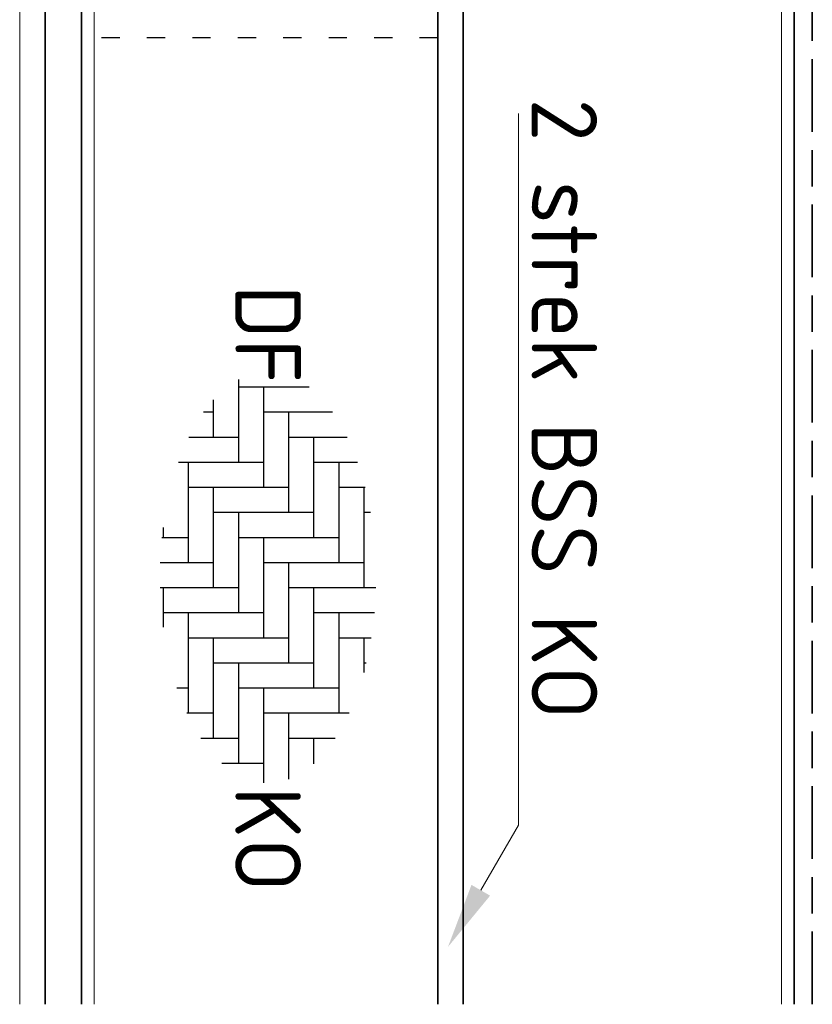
# Model space of a CAD drawing. Header units: metres. Extents: x 133 to 690, y 59 to 257.
# Tile 14 of 84: x 200.09 to 204.45, y 100.86 to 106.27. Entities that reach past the tile are written whole.
import ezdxf
from ezdxf import colors
from ezdxf.entities.mleader import LeaderData, LeaderLine
from ezdxf.enums import TextEntityAlignment as Align
from ezdxf.math import Vec2, Vec3

# ---------------------------------------------------------------- set-up
doc = ezdxf.new("R2010")
doc.units = ezdxf.units.M
doc.header["$LTSCALE"] = 0.05
for name, pattern in [('VH-GELEIDEBAND_50X200', [8, 4, -2, 0, -2]), ('VH-OPSLUITBAND_100X200', [16, 8, -2, 4, -2]), ('VW-1-3_STREEP', [4, 1, -3])]:
    doc.linetypes.add(name, pattern=pattern)
for name, color, linetype, lineweight in [('N-WE-VH-KANTOPSLUITING_ACHTERKANTBAND_GB_50x200-G', 50, 'Continuous', 18), ('N-WE-VH-KANTOPSLUITING_ACHTERKANTBAND_OB_100x200-G', 50, 'Continuous', 18), ('N-WE-VH-KANTOPSLUITING_GELEIDEBAND_50X200-G', 20, 'VH-GELEIDEBAND_50X200', 35), ('N-WE-VH-KANTOPSLUITING_OPSLUITBAND_100X200-G', 150, 'VH-OPSLUITBAND_100X200', 35), ('N-WE-VH-KANTVERHARDING-T18', 10, 'Continuous', 18), ('N-WE-VH-KANTVERHARDING_BSS_KO_DUBBELE_STREKLAAG-G', 253, 'Continuous', 18), ('N-WE-VH-KANTVERHARDING_STREKLAAG-G', 253, 'Continuous', 18), ('N-WE-VH-VERHARDING_BETONSTRAATSTEEN-G', 252, 'Continuous', 35), ('N-WE-VH-VERHARDING_BETONSTRAATSTEEN-S', 252, 'Continuous', 25), ('N-WE-VH-VERHARDING_BETONSTRAATSTEEN_DIKFORMAAT-G', 252, 'Continuous', 35), ('N-WE-VH-VERHARDING_STRAATBAKSTEEN-G', 252, 'Continuous', 35)]:
    doc.layers.add(name, color=color, linetype=linetype, lineweight=lineweight)
doc.layers.add('N-WE-VH-VERHARDING_BETONSTRAATSTEEN_DIKFORMAAT-vakmarkering', color=7, linetype='VW-1-3_STREEP')
doc.styles.add('NLCS-ISO', font='NLCS-ISO.ttf')
doc.styles.add('NLCS-ISO-M200-T18', font='NLCS-ISO.ttf', dxfattribs={"height": 0.36})

# ---------------------------------------------------------------- blocks, each defined once
blk = doc.blocks.new('SVH-BSS_DIKFORMAAT_ELLEBOOG-SO')
at = {"ltscale": 0.1}
for p, q in [((1.38, 3.093), (1.38, 0.69)), ((2.07, 3.053), (2.07, 1.38)), ((-1.38, 2.799), (-1.38, 2.07)), ((-1.38, 2.76), (1.38, 2.76)), ((-0.69, 2.946), (-0.69, 2.76)), ((0.69, 2.76), (0.69, 0)), ((2.76, 2.965), (2.76, 2.07)), ((2.76, 2.76), (3.709, 2.76)), ((3.45, 2.827), (3.45, 2.76)), ((-2.07, 2.59), (-2.07, 1.38)), ((-2.76, 2.302), (-2.76, 0.69)), ((4.83, 2.356), (4.83, 0)), ((-3.45, 1.898), (-3.45, 0)), ((-2.07, 2.07), (0.69, 2.07)), ((0, 2.07), (0, -0.69)), ((2.07, 2.07), (4.83, 2.07)), ((4.14, 2.07), (4.14, -0.69)), ((5.52, 1.975), (5.52, 0.69)), ((-2.76, 1.38), (0, 1.38)), ((-0.69, 1.38), (-0.69, -1.38)), ((1.38, 1.38), (4.14, 1.38)), ((3.45, 1.38), (3.45, -1.38)), ((5.52, 1.38), (6.22, 1.38)), ((6.21, 1.392), (6.21, 1.38)), ((-4.14, 1.257), (-4.14, -0.69)), ((-3.45, 0.69), (-0.69, 0.69)), ((-1.38, 0.69), (-1.38, -2.07)), ((0.69, 0.69), (3.45, 0.69)), ((2.76, 0.69), (2.76, -2.07)), ((4.83, 0.69), (6.646, 0.69)), ((-4.14, 0), (-1.38, 0)), ((0, 0), (2.76, 0)), ((4.14, 0), (6.745, 0)), ((-2.07, 0), (-2.07, -2.341)), ((2.07, 0), (2.07, -2.76)), ((6.21, 0), (6.21, -1.143)), ((-4.35, -0.69), (-2.07, -0.69)), ((-2.76, -0.69), (-2.76, -2.053)), ((-0.69, -0.69), (2.07, -0.69)), ((1.38, -0.69), (1.38, -2.845)), ((3.45, -0.69), (6.21, -0.69)), ((5.52, -0.69), (5.52, -1.726)), ((-3.789, -1.38), (-2.76, -1.38)), ((-3.45, -1.38), (-3.45, -1.649)), ((-1.38, -1.38), (1.38, -1.38)), ((0.69, -1.38), (0.69, -2.841)), ((2.76, -1.38), (5.52, -1.38)), ((4.83, -1.38), (4.83, -2.107)), ((-2.07, -2.07), (0.69, -2.07)), ((0, -2.07), (0, -2.793)), ((2.07, -2.07), (4.83, -2.07)), ((4.14, -2.07), (4.14, -2.38)), ((-0.278, -2.76), (0, -2.76)), ((1.38, -2.76), (2.461, -2.76))]:
    blk.add_line(p, q, dxfattribs=at)
at = {"style": 'NLCS-ISO'}
blk.add_attdef('FORMAAT', text='', height=1.8, dxfattribs=at).set_placement((-4.24, 0.124), align=Align.MIDDLE_RIGHT)
blk.add_attdef('KLEUR', text='', height=1.8, dxfattribs=at).set_placement((6.845, 0.124), align=Align.MIDDLE_LEFT)
at = {"style": 'NLCS-ISO', "flags": 1}
blk.add_attdef('FUNCTIE', text='', height=1.8, dxfattribs=at).set_placement((0.116, -3.585), align=Align.MIDDLE_CENTER)

msp = doc.modelspace()

# ---------------------------------------------------------------- linework, layer by layer
at = {"layer": 'N-WE-VH-KANTOPSLUITING_ACHTERKANTBAND_GB_50x200-G', "flags": 128}
msp.add_lwpolyline([(200.2306, 100.8571), (200.2307, 113.4994)], dxfattribs=at)
at = {"layer": 'N-WE-VH-KANTOPSLUITING_ACHTERKANTBAND_OB_100x200-G', "flags": 128}
msp.add_lwpolyline([(204.3511, 100.8571), (204.3511, 113.4994)], dxfattribs=at)
at = {"layer": 'N-WE-VH-KANTOPSLUITING_GELEIDEBAND_50X200-G', "flags": 128}
msp.add_lwpolyline([(200.4311, 100.8571), (200.4311, 113.4994)], dxfattribs=at)
at = {"layer": 'N-WE-VH-KANTOPSLUITING_OPSLUITBAND_100X200-G', "flags": 128}
msp.add_lwpolyline([(204.4511, 100.8571), (204.4511, 113.4994)], dxfattribs=at)
at = {"layer": 'N-WE-VH-KANTVERHARDING_BSS_KO_DUBBELE_STREKLAAG-G', "flags": 128}
msp.add_lwpolyline([(202.3911, 100.8571), (202.3911, 112.0341), (200.4311, 112.0341), (200.4311, 112.1741), (202.5311, 112.1741), (202.5311, 100.8571)], dxfattribs=at)
at = {"layer": 'N-WE-VH-KANTVERHARDING_STREKLAAG-G', "flags": 128}
msp.add_lwpolyline([(200.0911, 100.8571), (200.0911, 113.4994)], dxfattribs=at)
at = {"layer": 'N-WE-VH-KANTVERHARDING_STREKLAAG-G'}
for points in [[(204.2811, 100.8571), (204.2811, 113.4994)], [(200.4311, 112.0341), (202.3911, 112.0341), (202.3911, 100.8571)], [(200.5011, 100.8571), (200.5011, 112.0341)]]:
    msp.add_lwpolyline(points, dxfattribs=at)
at = {"layer": 'N-WE-VH-VERHARDING_BETONSTRAATSTEEN-G', "flags": 128}
for points in [[(200.2307, 113.4994), (200.2306, 100.8571)], [(200.4311, 100.8571), (200.4311, 112.0341), (202.3911, 112.0341), (202.3911, 100.8571)]]:
    msp.add_lwpolyline(points, dxfattribs=at)
at = {"layer": 'N-WE-VH-VERHARDING_BETONSTRAATSTEEN_DIKFORMAAT-G'}
msp.add_lwpolyline([(200.4311, 112.1741), (202.5311, 112.1741), (202.5311, 100.8571)], dxfattribs=at)
at = {"layer": 'N-WE-VH-VERHARDING_BETONSTRAATSTEEN_DIKFORMAAT-vakmarkering'}
msp.add_lwpolyline([(202.3911, 106.1741), (200.5011, 106.1741)], dxfattribs=at)
at = {"layer": 'N-WE-VH-VERHARDING_STRAATBAKSTEEN-G', "flags": 128}
for points in [[(200.4311, 113.4994), (200.4311, 112.1741), (202.5311, 112.1741), (202.5311, 100.8571)], [(204.3511, 100.8571), (204.3511, 113.4994)]]:
    msp.add_lwpolyline(points, dxfattribs=at)

# ---------------------------------------------------------------- block references
at = {"layer": 'N-WE-VH-VERHARDING_BETONSTRAATSTEEN-S', "xscale": 0.2000000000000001, "yscale": 0.2000000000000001, "zscale": 0.2000000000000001, "rotation": 269.9958346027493}
msp.add_blockref('SVH-BSS_DIKFORMAAT_ELLEBOOG-SO', (201.4321, 103.4243), dxfattribs=at).add_auto_attribs({'FORMAAT': 'DF', 'KLEUR': 'KO'})

# ---------------------------------------------------------------- leaders
at = {"layer": 'N-WE-VH-KANTVERHARDING-T18'}
ml = msp.add_multileader_mtext('Standard', dxfattribs=at)
ml.set_content('2 strek BSS KO', color=256, style='NLCS-ISO-M200-T18')
ml.set_leader_properties(color=256, linetype='ByLayer', lineweight=-1)
ml.build(insert=Vec2(0, 0))
ml.multileader.update_dxf_attribs({"text_left_attachment_type": 5, "text_right_attachment_type": 5, "dogleg_length": 0.36, "arrow_head_size": 0.36})
ctx = ml.context
ctx.base_point, ctx.char_height, ctx.arrow_head_size, ctx.landing_gap_size, ctx.plane_origin, ctx.plane_x_axis, ctx.plane_y_axis = Vec3(202.8352, 106.0191), 0.36, 0.36, 0.18, Vec3(202.8352, 101.0323), Vec3(0, -1), Vec3(1, 0)
ctx.left_attachment, ctx.right_attachment = 5, 5
notes = []
notes.append((ctx, [(1, (1, 1, 0), (202.8352, 101.8431), (0, 1), 0.36, [(0, [(202.4471, 101.1729)], 0, [])])]))
ctx.mtext.insert, ctx.mtext.text_direction, ctx.mtext.rotation, ctx.mtext.flow_direction = Vec3(203.2672, 105.8391), Vec3(0, -1), 4.712389, 5
for ctx, leaders in notes:
    for number, flags, end, landing, length, lines in leaders:
        leader = LeaderData()
        leader.index, (leader.has_last_leader_line, leader.has_dogleg_vector, leader.attachment_direction) = number, flags
        leader.last_leader_point, leader.dogleg_vector, leader.dogleg_length = Vec3(end), Vec3(landing), length
        for number, points, colour, breaks in lines:
            line = LeaderLine()
            line.index, line.vertices, line.color, line.breaks = number, Vec3.list(points), colors.encode_raw_color(colour), breaks
            leader.lines.append(line)
        ctx.leaders.append(leader)

doc.saveas('drawing.dxf')
